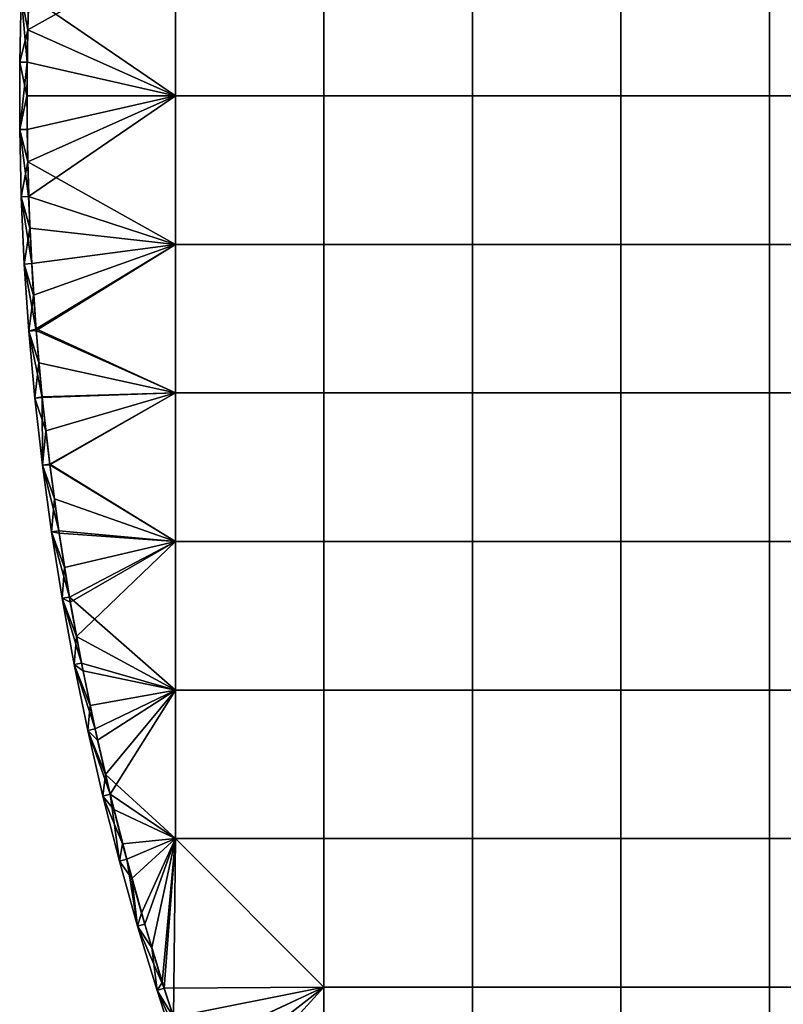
# Model space of a CAD drawing. Header units: millimetres. Extents: x -400 to 400, y -400 to 400.
# Tile 6 of 127: x -400 to -297, y -122 to 10. Entities that reach past the tile are written whole.
import ezdxf

# ---------------------------------------------------------------- set-up
doc = ezdxf.new("R2010")
doc.units = ezdxf.units.MM
doc.header["$MEASUREMENT"] = 0
doc.layers.add('Predefinito', color=7, linetype='Continuous')

msp = doc.modelspace()

# ---------------------------------------------------------------- meshes
at = {"layer": 'Predefinito'}
mesh = msp.add_polyface(dxfattribs=at)
corners = [(-279.3, 99.75, 722.01), (-279.3, 119.7, 722.01), (-299.25, 119.7, 722.01), (-299.25, 99.75, 722.01), (-259.35, 99.75, 722.01), (-259.35, 119.7, 722.01), (-239.4, 99.75, 722.01), (-239.4, 119.7, 722.01), (-279.3, 79.8, 722.01), (-299.25, 79.8, 722.01), (-259.35, 79.8, 722.01), (-239.4, 79.8, 722.01), (-279.3, 59.85, 722.01), (-299.25, 59.85, 722.01), (-259.35, 59.85, 722.01), (-239.4, 59.85, 722.01), (-279.3, 39.9, 722.01), (-299.25, 39.9, 722.01), (-259.35, 39.9, 722.01), (-239.4, 39.9, 722.01), (-299.25, 19.95, 722.01), (-319.2, 39.9, 722.01), (-319.2, 19.95, 722.01), (-279.3, 19.95, 722.01), (-259.35, 19.95, 722.01), (-239.4, 19.95, 722.01), (-299.25, 0, 722.01), (-319.2, 0, 722.01), (-279.3, 0, 722.01), (-259.35, 0, 722.01), (-239.4, 0, 722.01), (-299.25, 79.8, 710.01), (-319.2, 79.8, 710.01), (-319.2, 99.75, 710.01), (-299.25, 99.75, 710.01), (-279.3, 79.8, 710.01), (-279.3, 99.75, 710.01), (-259.35, 79.8, 710.01), (-259.35, 99.75, 710.01), (-239.4, 79.8, 710.01), (-239.4, 99.75, 710.01), (-299.25, 59.85, 710.01), (-319.2, 59.85, 710.01), (-279.3, 59.85, 710.01), (-259.35, 59.85, 710.01), (-239.4, 59.85, 710.01), (-299.25, 39.9, 710.01), (-319.2, 39.9, 710.01), (-279.3, 39.9, 710.01), (-259.35, 39.9, 710.01), (-239.4, 39.9, 710.01), (-299.25, 19.95, 710.01), (-319.2, 19.95, 710.01), (-279.3, 19.95, 710.01), (-259.35, 19.95, 710.01), (-239.4, 19.95, 710.01), (-299.25, 0, 710.01), (-319.2, 0, 710.01), (-279.3, 0, 710.01), (-259.35, 0, 710.01)]
mesh.append_faces([[corners[k] for k in face] for face in [(0, 1, 2, 3), (4, 5, 1, 0), (6, 7, 5, 4), (8, 0, 3, 9), (10, 4, 0, 8), (11, 6, 4, 10), (12, 8, 9, 13), (14, 10, 8, 12), (15, 11, 10, 14), (16, 12, 13, 17), (18, 14, 12, 16), (19, 15, 14, 18), (20, 17, 21, 22), (23, 16, 17, 20), (24, 18, 16, 23), (25, 19, 18, 24), (26, 20, 22, 27), (28, 23, 20, 26), (29, 24, 23, 28), (30, 25, 24, 29), (31, 32, 33, 34), (35, 31, 34, 36), (37, 35, 36, 38), (39, 37, 38, 40), (41, 42, 32, 31), (43, 41, 31, 35), (44, 43, 35, 37), (45, 44, 37, 39), (46, 47, 42, 41), (48, 46, 41, 43), (49, 48, 43, 44), (50, 49, 44, 45), (51, 52, 47, 46), (53, 51, 46, 48), (54, 53, 48, 49), (55, 54, 49, 50), (56, 57, 52, 51), (58, 56, 51, 53), (59, 58, 53, 54)]])
mesh = msp.add_polyface(dxfattribs=at)
corners = [(-359.1, 39.9, 722.01), (-359.1, 59.85, 722.01), (-379.05, 59.85, 722.01), (-379.05, 39.9, 722.01), (-339.15, 39.9, 722.01), (-339.15, 59.85, 722.01), (-319.2, 39.9, 722.01), (-319.2, 59.85, 722.01), (-299.25, 39.9, 722.01), (-299.25, 59.85, 722.01), (-359.1, 19.95, 722.01), (-379.05, 19.95, 722.01), (-339.15, 19.95, 722.01), (-319.2, 19.95, 722.01), (-359.1, 0, 722.01), (-379.05, 0, 722.01), (-339.15, 0, 722.01), (-319.2, 0, 722.01), (-395.91, 49.55, 722.01), (-396.46, 44.97, 722.01), (-396.95, 40.41, 722.01), (-397.39, 35.85, 722.01), (-397.77, 31.31, 722.01), (-398.1, 26.79, 722.01), (-398.6, 17.79, 722.01), (-398.9, 8.86, 722.01), (-399, 0, 722.01), (-359.1, 39.9, 710.01), (-379.05, 39.9, 710.01), (-379.05, 59.85, 710.01), (-359.1, 59.85, 710.01), (-339.15, 39.9, 710.01), (-339.15, 59.85, 710.01), (-319.2, 39.9, 710.01), (-319.2, 59.85, 710.01), (-359.1, 19.95, 710.01), (-379.05, 19.95, 710.01), (-339.15, 19.95, 710.01), (-319.2, 19.95, 710.01), (-359.1, 0, 710.01), (-379.05, 0, 710.01), (-339.15, 0, 710.01), (-319.2, 0, 710.01), (-395.92, 49.47, 710.01), (-396.94, 40.51, 710.01), (-397.75, 31.53, 710.01), (-398.36, 22.53, 710.01), (-398.77, 13.52, 710.01), (-398.97, 4.51, 710.01), (-395.69, 58.55, 721.01), (-396.91, 49.6, 721.01), (-395.31, 54.14, 722.01)]
mesh.append_faces([[corners[k] for k in face] for face in [(0, 1, 2, 3), (4, 5, 1, 0), (6, 7, 5, 4), (8, 9, 7, 6), (10, 0, 3, 11), (12, 4, 0, 10), (13, 6, 4, 12), (14, 10, 11, 15), (16, 12, 10, 14), (17, 13, 12, 16), (18, 19, 3, 3), (19, 20, 3, 3), (20, 21, 3, 3), (21, 22, 3, 3), (22, 23, 11, 11), (23, 24, 11, 11), (24, 25, 11, 11), (25, 26, 15, 15), (3, 2, 18, 18), (11, 3, 22, 22), (15, 11, 25, 25), (27, 28, 29, 30), (31, 27, 30, 32), (33, 31, 32, 34), (35, 36, 28, 27), (37, 35, 27, 31), (38, 37, 31, 33), (39, 40, 36, 35), (41, 39, 35, 37), (42, 41, 37, 38), (43, 28, 44, 44), (44, 28, 45, 45), (45, 36, 46, 46), (46, 36, 47, 47), (47, 40, 48, 48), (28, 43, 29, 29), (36, 45, 28, 28), (40, 47, 36, 36), (49, 50, 51, 51)]])
mesh = msp.add_polyface(dxfattribs=at)
corners = [(-399.97, -4.52, 721.01), (-399.97, 4.52, 721.01), (-399.97, 4.52, 711.01), (-399.77, 13.56, 721.01), (-399.77, 13.56, 711.01), (-399.36, 22.59, 721.01), (-399.36, 22.59, 711.01), (-398.75, 31.61, 721.01), (-398.75, 31.61, 711.01), (-397.93, 40.61, 721.01), (-397.93, 40.61, 711.01), (-396.91, 49.6, 721.01), (-396.91, 49.6, 711.01), (-395.69, 58.55, 711.01), (-399.97, -4.52, 711.01), (-399.97, 4.52, 711.01), (-398.97, 4.51, 710.01), (-399.77, 13.56, 711.01), (-399.36, 22.59, 711.01), (-398.77, 13.52, 710.01), (-398.75, 31.61, 711.01), (-398.36, 22.53, 710.01), (-397.93, 40.61, 711.01), (-396.94, 40.51, 710.01), (-396.91, 49.6, 711.01), (-395.69, 58.55, 711.01), (-395.92, 49.47, 710.01), (-397.75, 31.53, 710.01), (-396.91, 49.6, 721.01), (-397.93, 40.61, 721.01), (-396.46, 44.97, 722.01), (-398.75, 31.61, 721.01), (-397.39, 35.85, 722.01), (-399.36, 22.59, 721.01), (-398.1, 26.79, 722.01), (-399.77, 13.56, 721.01), (-398.6, 17.79, 722.01), (-399.97, 4.52, 721.01), (-398.9, 8.86, 722.01), (-399.97, -4.52, 721.01), (-399, 0, 722.01), (-397.77, 31.31, 722.01), (-396.95, 40.41, 722.01), (-395.91, 49.55, 722.01), (-395.31, 54.14, 722.01)]
mesh.append_faces([[corners[k] for k in face] for face in [(0, 1, 2, 2), (1, 3, 4, 4), (3, 5, 6, 6), (5, 7, 8, 8), (7, 9, 10, 10), (9, 11, 12, 12), (13, 12, 11, 11), (12, 10, 9, 9), (10, 8, 7, 7), (8, 6, 5, 5), (6, 4, 3, 3), (4, 2, 1, 1), (14, 15, 16, 16), (15, 17, 16, 16), (17, 18, 19, 19), (18, 20, 21, 21), (20, 22, 23, 23), (22, 24, 23, 23), (24, 25, 26, 26), (26, 23, 24, 24), (23, 27, 20, 20), (27, 21, 20, 20), (21, 19, 18, 18), (19, 16, 17, 17), (28, 29, 30, 30), (29, 31, 32, 32), (31, 33, 34, 34), (33, 35, 36, 36), (35, 37, 38, 38), (37, 39, 40, 40), (40, 38, 37, 37), (38, 36, 35, 35), (36, 34, 33, 33), (34, 41, 31, 31), (41, 32, 31, 31), (32, 42, 29, 29), (42, 30, 29, 29), (30, 43, 28, 28), (43, 44, 28, 28)]])
mesh = msp.add_polyface(dxfattribs=at)
corners = [(-395.69, -58.55, 721.01), (-396.91, -49.6, 721.01), (-396.91, -49.6, 711.01), (-397.93, -40.61, 721.01), (-397.93, -40.61, 711.01), (-398.75, -31.61, 721.01), (-398.75, -31.61, 711.01), (-399.36, -22.59, 721.01), (-399.36, -22.59, 711.01), (-399.77, -13.56, 721.01), (-399.77, -13.56, 711.01), (-399.97, -4.52, 721.01), (-399.97, -4.52, 711.01), (-399.97, 4.52, 711.01), (-398.97, 4.51, 710.01), (-379.05, 0, 710.01), (-398.97, -4.51, 710.01), (-396.91, -49.6, 711.01), (-397.93, -40.61, 711.01), (-396.94, -40.51, 710.01), (-398.75, -31.61, 711.01), (-399.36, -22.59, 711.01), (-397.75, -31.53, 710.01), (-399.77, -13.56, 711.01), (-398.36, -22.53, 710.01), (-399.97, -4.52, 711.01), (-398.77, -13.52, 710.01), (-398.97, 4.51, 710.01), (-398.97, -4.51, 710.01), (-395.92, -49.47, 710.01), (-394.7, -58.41, 710.01), (-399.97, -4.52, 721.01), (-399.77, -13.56, 721.01), (-398.9, -8.86, 722.01), (-399.36, -22.59, 721.01), (-398.6, -17.79, 722.01), (-398.75, -31.61, 721.01), (-398.1, -26.79, 722.01), (-397.93, -40.61, 721.01), (-397.39, -35.85, 722.01), (-396.91, -49.6, 721.01), (-396.46, -44.97, 722.01), (-395.31, -54.14, 722.01), (-395.91, -49.55, 722.01), (-396.95, -40.41, 722.01), (-397.77, -31.31, 722.01), (-399, 0, 722.01)]
mesh.append_faces([[corners[k] for k in face] for face in [(0, 1, 2, 2), (1, 3, 4, 4), (3, 5, 6, 6), (5, 7, 8, 8), (7, 9, 10, 10), (9, 11, 12, 12), (13, 12, 11, 11), (12, 10, 9, 9), (10, 8, 7, 7), (8, 6, 5, 5), (6, 4, 3, 3), (4, 2, 1, 1), (14, 15, 16, 16), (17, 18, 19, 19), (18, 20, 19, 19), (20, 21, 22, 22), (21, 23, 24, 24), (23, 25, 26, 26), (27, 28, 25, 25), (28, 26, 25, 25), (26, 24, 23, 23), (24, 22, 21, 21), (22, 19, 20, 20), (19, 29, 17, 17), (29, 30, 17, 17), (31, 32, 33, 33), (32, 34, 35, 35), (34, 36, 37, 37), (36, 38, 39, 39), (38, 40, 41, 41), (42, 43, 40, 40), (43, 41, 40, 40), (41, 44, 38, 38), (44, 39, 38, 38), (39, 45, 36, 36), (45, 37, 36, 36), (37, 35, 34, 34), (35, 33, 32, 32), (33, 46, 31, 31)]])
mesh = msp.add_polyface(dxfattribs=at)
corners = [(-359.1, -19.95, 722.01), (-359.1, 0, 722.01), (-379.05, 0, 722.01), (-379.05, -19.95, 722.01), (-339.15, -19.95, 722.01), (-339.15, 0, 722.01), (-319.2, -19.95, 722.01), (-319.2, 0, 722.01), (-299.25, -19.95, 722.01), (-299.25, 0, 722.01), (-359.1, -39.9, 722.01), (-379.05, -39.9, 722.01), (-339.15, -39.9, 722.01), (-319.2, -39.9, 722.01), (-299.25, -39.9, 722.01), (-359.1, -59.85, 722.01), (-379.05, -59.85, 722.01), (-339.15, -59.85, 722.01), (-319.2, -59.85, 722.01), (-299.25, -59.85, 722.01), (-399, 0, 722.01), (-398.9, -8.86, 722.01), (-398.6, -17.79, 722.01), (-398.1, -26.79, 722.01), (-397.77, -31.31, 722.01), (-397.39, -35.85, 722.01), (-396.95, -40.41, 722.01), (-396.46, -44.97, 722.01), (-395.91, -49.55, 722.01), (-359.1, -19.95, 710.01), (-379.05, -19.95, 710.01), (-379.05, 0, 710.01), (-359.1, 0, 710.01), (-339.15, -19.95, 710.01), (-339.15, 0, 710.01), (-319.2, -19.95, 710.01), (-319.2, 0, 710.01), (-359.1, -39.9, 710.01), (-379.05, -39.9, 710.01), (-339.15, -39.9, 710.01), (-319.2, -39.9, 710.01), (-359.1, -59.85, 710.01), (-379.05, -59.85, 710.01), (-339.15, -59.85, 710.01), (-319.2, -59.85, 710.01), (-398.97, -4.51, 710.01), (-398.77, -13.52, 710.01), (-398.36, -22.53, 710.01), (-397.75, -31.53, 710.01), (-396.94, -40.51, 710.01), (-395.92, -49.47, 710.01)]
mesh.append_faces([[corners[k] for k in face] for face in [(0, 1, 2, 3), (4, 5, 1, 0), (6, 7, 5, 4), (8, 9, 7, 6), (10, 0, 3, 11), (12, 4, 0, 10), (13, 6, 4, 12), (14, 8, 6, 13), (15, 10, 11, 16), (17, 12, 10, 15), (18, 13, 12, 17), (19, 14, 13, 18), (20, 21, 2, 2), (21, 22, 3, 3), (22, 23, 3, 3), (23, 24, 3, 3), (24, 25, 11, 11), (25, 26, 11, 11), (26, 27, 11, 11), (27, 28, 11, 11), (3, 2, 21, 21), (11, 3, 24, 24), (16, 11, 28, 28), (29, 30, 31, 32), (33, 29, 32, 34), (35, 33, 34, 36), (37, 38, 30, 29), (39, 37, 29, 33), (40, 39, 33, 35), (41, 42, 38, 37), (43, 41, 37, 39), (44, 43, 39, 40), (45, 31, 46, 46), (46, 30, 47, 47), (47, 30, 48, 48), (48, 38, 49, 49), (49, 38, 50, 50), (30, 46, 31, 31), (38, 48, 30, 30), (42, 50, 38, 38)]])
mesh = msp.add_polyface(dxfattribs=at)
corners = [(-279.3, -19.95, 722.01), (-279.3, 0, 722.01), (-299.25, 0, 722.01), (-299.25, -19.95, 722.01), (-259.35, -19.95, 722.01), (-259.35, 0, 722.01), (-239.4, -19.95, 722.01), (-239.4, 0, 722.01), (-219.45, -19.95, 722.01), (-219.45, 0, 722.01), (-279.3, -39.9, 722.01), (-299.25, -39.9, 722.01), (-259.35, -39.9, 722.01), (-239.4, -39.9, 722.01), (-219.45, -39.9, 722.01), (-279.3, -59.85, 722.01), (-299.25, -59.85, 722.01), (-259.35, -59.85, 722.01), (-239.4, -59.85, 722.01), (-219.45, -59.85, 722.01), (-279.3, -79.8, 722.01), (-299.25, -79.8, 722.01), (-259.35, -79.8, 722.01), (-239.4, -79.8, 722.01), (-219.45, -79.8, 722.01), (-279.3, -99.75, 722.01), (-299.25, -99.75, 722.01), (-259.35, -99.75, 722.01), (-239.4, -99.75, 722.01), (-299.25, -19.95, 710.01), (-319.2, -19.95, 710.01), (-319.2, 0, 710.01), (-299.25, 0, 710.01), (-279.3, -19.95, 710.01), (-279.3, 0, 710.01), (-259.35, -19.95, 710.01), (-259.35, 0, 710.01), (-239.4, -19.95, 710.01), (-239.4, 0, 710.01), (-299.25, -39.9, 710.01), (-319.2, -39.9, 710.01), (-279.3, -39.9, 710.01), (-259.35, -39.9, 710.01), (-239.4, -39.9, 710.01), (-299.25, -59.85, 710.01), (-319.2, -59.85, 710.01), (-279.3, -59.85, 710.01), (-259.35, -59.85, 710.01), (-239.4, -59.85, 710.01), (-299.25, -79.8, 710.01), (-319.2, -79.8, 710.01), (-279.3, -79.8, 710.01), (-259.35, -79.8, 710.01), (-239.4, -79.8, 710.01), (-299.25, -99.75, 710.01), (-319.2, -99.75, 710.01), (-279.3, -99.75, 710.01), (-259.35, -99.75, 710.01), (-239.4, -99.75, 710.01)]
mesh.append_faces([[corners[k] for k in face] for face in [(0, 1, 2, 3), (4, 5, 1, 0), (6, 7, 5, 4), (8, 9, 7, 6), (10, 0, 3, 11), (12, 4, 0, 10), (13, 6, 4, 12), (14, 8, 6, 13), (15, 10, 11, 16), (17, 12, 10, 15), (18, 13, 12, 17), (19, 14, 13, 18), (20, 15, 16, 21), (22, 17, 15, 20), (23, 18, 17, 22), (24, 19, 18, 23), (25, 20, 21, 26), (27, 22, 20, 25), (28, 23, 22, 27), (29, 30, 31, 32), (33, 29, 32, 34), (35, 33, 34, 36), (37, 35, 36, 38), (39, 40, 30, 29), (41, 39, 29, 33), (42, 41, 33, 35), (43, 42, 35, 37), (44, 45, 40, 39), (46, 44, 39, 41), (47, 46, 41, 42), (48, 47, 42, 43), (49, 50, 45, 44), (51, 49, 44, 46), (52, 51, 46, 47), (53, 52, 47, 48), (54, 55, 50, 49), (56, 54, 49, 51), (57, 56, 51, 52), (58, 57, 52, 53)]])
mesh = msp.add_polyface(dxfattribs=at)
corners = [(-386.56, -102.8, 721.01), (-388.79, -94.04, 721.01), (-388.79, -94.04, 711.01), (-390.82, -85.23, 721.01), (-390.82, -85.23, 711.01), (-392.64, -76.37, 721.01), (-392.64, -76.37, 711.01), (-394.27, -67.48, 721.01), (-394.27, -67.48, 711.01), (-395.69, -58.55, 721.01), (-395.69, -58.55, 711.01), (-396.91, -49.6, 711.01), (-395.92, -49.47, 710.01), (-379.05, -59.85, 710.01), (-394.7, -58.41, 710.01), (-393.28, -67.31, 710.01), (-379.05, -79.8, 710.01), (-391.66, -76.18, 710.01), (-389.84, -85.01, 710.01), (-386.56, -102.8, 711.01), (-388.79, -94.04, 711.01), (-387.82, -93.8, 710.01), (-390.82, -85.23, 711.01), (-392.64, -76.37, 711.01), (-389.84, -85.01, 710.01), (-394.27, -67.48, 711.01), (-391.66, -76.18, 710.01), (-395.69, -58.55, 711.01), (-393.28, -67.31, 710.01), (-396.91, -49.6, 711.01), (-394.7, -58.41, 710.01), (-396.91, -49.6, 721.01), (-395.69, -58.55, 721.01), (-395.31, -54.14, 722.01), (-394.27, -67.48, 721.01), (-393.94, -63.36, 722.01), (-392.64, -76.37, 721.01), (-392.34, -72.6, 722.01), (-390.82, -85.23, 721.01), (-390.51, -81.88, 722.01), (-388.79, -94.04, 721.01), (-388.44, -91.17, 722.01), (-386.14, -100.48, 722.01), (-387.32, -95.83, 722.01), (-389.51, -86.52, 722.01), (-391.45, -77.24, 722.01), (-393.17, -67.98, 722.01), (-394.65, -58.74, 722.01)]
mesh.append_faces([[corners[k] for k in face] for face in [(0, 1, 2, 2), (1, 3, 4, 4), (3, 5, 6, 6), (5, 7, 8, 8), (7, 9, 10, 10), (11, 10, 9, 9), (10, 8, 7, 7), (8, 6, 5, 5), (6, 4, 3, 3), (4, 2, 1, 1), (12, 13, 14, 14), (14, 13, 15, 15), (15, 16, 17, 17), (17, 16, 18, 18), (19, 20, 21, 21), (20, 22, 21, 21), (22, 23, 24, 24), (23, 25, 26, 26), (25, 27, 28, 28), (27, 29, 30, 30), (30, 28, 27, 27), (28, 26, 25, 25), (26, 24, 23, 23), (24, 21, 22, 22), (31, 32, 33, 33), (32, 34, 35, 35), (34, 36, 37, 37), (36, 38, 39, 39), (38, 40, 41, 41), (42, 43, 40, 40), (43, 41, 40, 40), (41, 44, 38, 38), (44, 39, 38, 38), (39, 45, 36, 36), (45, 37, 36, 36), (37, 46, 34, 34), (46, 35, 34, 34), (35, 47, 32, 32), (47, 33, 32, 32)]])
mesh = msp.add_polyface(dxfattribs=at)
corners = [(-384.14, -111.51, 721.01), (-386.56, -102.8, 721.01), (-386.56, -102.8, 711.01), (-388.79, -94.04, 711.01), (-359.1, -79.8, 722.01), (-359.1, -59.85, 722.01), (-379.05, -59.85, 722.01), (-379.05, -79.8, 722.01), (-339.15, -79.8, 722.01), (-339.15, -59.85, 722.01), (-319.2, -79.8, 722.01), (-319.2, -59.85, 722.01), (-299.25, -79.8, 722.01), (-299.25, -59.85, 722.01), (-359.1, -99.75, 722.01), (-379.05, -99.75, 722.01), (-339.15, -99.75, 722.01), (-319.2, -99.75, 722.01), (-299.25, -99.75, 722.01), (-395.91, -49.55, 722.01), (-395.31, -54.14, 722.01), (-394.65, -58.74, 722.01), (-393.94, -63.36, 722.01), (-393.17, -67.98, 722.01), (-392.34, -72.6, 722.01), (-391.45, -77.24, 722.01), (-390.51, -81.88, 722.01), (-389.51, -86.52, 722.01), (-388.44, -91.17, 722.01), (-387.32, -95.83, 722.01), (-386.14, -100.48, 722.01), (-384.9, -105.13, 722.01), (-383.6, -109.79, 722.01), (-359.1, -79.8, 710.01), (-379.05, -79.8, 710.01), (-379.05, -59.85, 710.01), (-359.1, -59.85, 710.01), (-339.15, -79.8, 710.01), (-339.15, -59.85, 710.01), (-319.2, -79.8, 710.01), (-319.2, -59.85, 710.01), (-359.1, -99.75, 710.01), (-379.05, -99.75, 710.01), (-339.15, -99.75, 710.01), (-319.2, -99.75, 710.01), (-389.84, -85.01, 710.01), (-387.82, -93.8, 710.01), (-385.6, -102.54, 710.01), (-393.28, -67.31, 710.01), (-359.1, -119.7, 710.01), (-384.14, -111.51, 711.01), (-386.56, -102.8, 711.01), (-385.6, -102.54, 710.01), (-387.82, -93.8, 710.01), (-388.79, -94.04, 721.01), (-386.56, -102.8, 721.01), (-386.14, -100.48, 722.01), (-384.9, -105.13, 722.01)]
mesh.append_faces([[corners[k] for k in face] for face in [(0, 1, 2, 2), (3, 2, 1, 1), (4, 5, 6, 7), (8, 9, 5, 4), (10, 11, 9, 8), (12, 13, 11, 10), (14, 4, 7, 15), (16, 8, 4, 14), (17, 10, 8, 16), (18, 12, 10, 17), (19, 20, 6, 6), (20, 21, 6, 6), (21, 22, 6, 6), (22, 23, 6, 6), (23, 24, 6, 6), (24, 25, 7, 7), (25, 26, 7, 7), (26, 27, 7, 7), (27, 28, 7, 7), (28, 29, 15, 15), (29, 30, 15, 15), (30, 31, 15, 15), (31, 32, 15, 15), (7, 6, 24, 24), (15, 7, 28, 28), (33, 34, 35, 36), (37, 33, 36, 38), (39, 37, 38, 40), (41, 42, 34, 33), (43, 41, 33, 37), (44, 43, 37, 39), (45, 34, 46, 46), (46, 42, 47, 47), (34, 48, 35, 35), (42, 46, 34, 34), (41, 49, 42, 42), (50, 51, 52, 52), (53, 52, 51, 51), (54, 55, 56, 56), (57, 56, 55, 55)]])
mesh = msp.add_polyface(dxfattribs=at)
corners = [(-372.51, -145.74, 721.01), (-375.7, -137.28, 721.01), (-375.7, -137.28, 711.01), (-378.71, -128.75, 721.01), (-378.71, -128.75, 711.01), (-381.52, -120.16, 721.01), (-381.52, -120.16, 711.01), (-384.14, -111.51, 721.01), (-384.14, -111.51, 711.01), (-386.56, -102.8, 711.01), (-372.51, -145.74, 711.01), (-383.6, -109.79, 722.01), (-382.24, -114.44, 722.01), (-379.05, -99.75, 722.01), (-380.81, -119.09, 722.01), (-379.33, -123.74, 722.01), (-385.6, -102.54, 710.01), (-379.05, -99.75, 710.01), (-383.18, -111.23, 710.01), (-380.57, -119.86, 710.01), (-359.1, -119.7, 710.01), (-377.76, -128.43, 710.01), (-372.51, -145.74, 711.01), (-375.7, -137.28, 711.01), (-374.77, -136.94, 710.01), (-378.71, -128.75, 711.01), (-381.52, -120.16, 711.01), (-377.76, -128.43, 710.01), (-384.14, -111.51, 711.01), (-380.57, -119.86, 710.01), (-385.6, -102.54, 710.01), (-383.18, -111.23, 710.01), (-371.58, -145.37, 710.01), (-386.56, -102.8, 721.01), (-384.14, -111.51, 721.01), (-384.9, -105.13, 722.01), (-381.52, -120.16, 721.01), (-382.24, -114.44, 722.01), (-378.71, -128.75, 721.01), (-379.33, -123.74, 722.01), (-375.7, -137.28, 721.01), (-376.18, -133.01, 722.01), (-372.51, -145.74, 721.01), (-372.78, -142.26, 722.01), (-370.99, -146.87, 722.01), (-374.51, -137.64, 722.01), (-377.78, -128.38, 722.01), (-380.81, -119.09, 722.01), (-383.6, -109.79, 722.01)]
mesh.append_faces([[corners[k] for k in face] for face in [(0, 1, 2, 2), (1, 3, 4, 4), (3, 5, 6, 6), (5, 7, 8, 8), (9, 8, 7, 7), (8, 6, 5, 5), (6, 4, 3, 3), (4, 2, 1, 1), (2, 10, 0, 0), (11, 12, 13, 13), (12, 14, 13, 13), (14, 15, 13, 13), (16, 17, 18, 18), (18, 17, 19, 19), (19, 20, 21, 21), (17, 20, 19, 19), (22, 23, 24, 24), (23, 25, 24, 24), (25, 26, 27, 27), (26, 28, 29, 29), (30, 31, 28, 28), (31, 29, 28, 28), (29, 27, 26, 26), (27, 24, 25, 25), (24, 32, 22, 22), (33, 34, 35, 35), (34, 36, 37, 37), (36, 38, 39, 39), (38, 40, 41, 41), (40, 42, 43, 43), (44, 43, 42, 42), (43, 45, 40, 40), (45, 41, 40, 40), (41, 46, 38, 38), (46, 39, 38, 38), (39, 47, 36, 36), (47, 37, 36, 36), (37, 48, 34, 34), (48, 35, 34, 34)]])
mesh = msp.add_polyface(dxfattribs=at)
corners = [(-365.54, -162.42, 721.01), (-369.12, -154.12, 721.01), (-369.12, -154.12, 711.01), (-372.51, -145.74, 721.01), (-372.51, -145.74, 711.01), (-339.15, -119.7, 722.01), (-339.15, -99.75, 722.01), (-359.1, -99.75, 722.01), (-359.1, -119.7, 722.01), (-319.2, -119.7, 722.01), (-319.2, -99.75, 722.01), (-299.25, -119.7, 722.01), (-299.25, -99.75, 722.01), (-339.15, -139.65, 722.01), (-359.1, -139.65, 722.01), (-319.2, -139.65, 722.01), (-299.25, -139.65, 722.01), (-339.15, -159.6, 722.01), (-359.1, -159.6, 722.01), (-319.2, -159.6, 722.01), (-299.25, -159.6, 722.01), (-379.33, -123.74, 722.01), (-377.78, -128.38, 722.01), (-376.18, -133.01, 722.01), (-374.51, -137.64, 722.01), (-372.78, -142.26, 722.01), (-370.99, -146.87, 722.01), (-369.13, -151.47, 722.01), (-367.22, -156.06, 722.01), (-379.05, -99.75, 722.01), (-339.15, -119.7, 710.01), (-359.1, -119.7, 710.01), (-359.1, -99.75, 710.01), (-339.15, -99.75, 710.01), (-319.2, -119.7, 710.01), (-319.2, -99.75, 710.01), (-339.15, -139.65, 710.01), (-359.1, -139.65, 710.01), (-319.2, -139.65, 710.01), (-339.15, -159.6, 710.01), (-359.1, -159.6, 710.01), (-319.2, -159.6, 710.01), (-377.76, -128.43, 710.01), (-374.77, -136.94, 710.01), (-371.58, -145.37, 710.01), (-368.2, -153.73, 710.01), (-365.54, -162.42, 711.01), (-369.12, -154.12, 711.01), (-368.2, -153.73, 710.01), (-372.51, -145.74, 711.01), (-371.58, -145.37, 710.01), (-372.51, -145.74, 721.01), (-369.12, -154.12, 721.01), (-369.13, -151.47, 722.01), (-367.22, -156.06, 722.01), (-370.99, -146.87, 722.01)]
mesh.append_faces([[corners[k] for k in face] for face in [(0, 1, 2, 2), (1, 3, 4, 4), (4, 2, 1, 1), (5, 6, 7, 8), (9, 10, 6, 5), (11, 12, 10, 9), (13, 5, 8, 14), (15, 9, 5, 13), (16, 11, 9, 15), (17, 13, 14, 18), (19, 15, 13, 17), (20, 16, 15, 19), (21, 22, 8, 8), (22, 23, 8, 8), (23, 24, 14, 14), (24, 25, 14, 14), (25, 26, 14, 14), (26, 27, 14, 14), (27, 28, 18, 18), (7, 29, 8, 8), (14, 8, 23, 23), (18, 14, 27, 27), (29, 21, 8, 8), (30, 31, 32, 33), (34, 30, 33, 35), (36, 37, 31, 30), (38, 36, 30, 34), (39, 40, 37, 36), (41, 39, 36, 38), (42, 31, 43, 43), (43, 37, 44, 44), (44, 37, 45, 45), (37, 43, 31, 31), (40, 45, 37, 37), (46, 47, 48, 48), (47, 49, 48, 48), (50, 48, 49, 49), (51, 52, 53, 53), (54, 53, 52, 52), (53, 55, 51, 51)]])
mesh = msp.add_polyface(dxfattribs=at)
corners = [(-279.3, -119.7, 722.01), (-279.3, -99.75, 722.01), (-299.25, -99.75, 722.01), (-299.25, -119.7, 722.01), (-259.35, -119.7, 722.01), (-259.35, -99.75, 722.01), (-239.4, -119.7, 722.01), (-239.4, -99.75, 722.01), (-279.3, -139.65, 722.01), (-299.25, -139.65, 722.01), (-259.35, -139.65, 722.01), (-239.4, -139.65, 722.01), (-279.3, -159.6, 722.01), (-299.25, -159.6, 722.01), (-259.35, -159.6, 722.01), (-239.4, -159.6, 722.01), (-279.3, -179.55, 722.01), (-299.25, -179.55, 722.01), (-259.35, -179.55, 722.01), (-239.4, -179.55, 722.01), (-299.25, -199.5, 722.01), (-319.2, -179.55, 722.01), (-319.2, -199.5, 722.01), (-279.3, -199.5, 722.01), (-259.35, -199.5, 722.01), (-239.4, -199.5, 722.01), (-299.25, -119.7, 710.01), (-319.2, -119.7, 710.01), (-319.2, -99.75, 710.01), (-299.25, -99.75, 710.01), (-279.3, -119.7, 710.01), (-279.3, -99.75, 710.01), (-259.35, -119.7, 710.01), (-259.35, -99.75, 710.01), (-239.4, -119.7, 710.01), (-239.4, -99.75, 710.01), (-299.25, -139.65, 710.01), (-319.2, -139.65, 710.01), (-279.3, -139.65, 710.01), (-259.35, -139.65, 710.01), (-239.4, -139.65, 710.01), (-299.25, -159.6, 710.01), (-319.2, -159.6, 710.01), (-279.3, -159.6, 710.01), (-259.35, -159.6, 710.01), (-239.4, -159.6, 710.01), (-299.25, -179.55, 710.01), (-319.2, -179.55, 710.01), (-279.3, -179.55, 710.01), (-259.35, -179.55, 710.01), (-239.4, -179.55, 710.01), (-299.25, -199.5, 710.01), (-319.2, -199.5, 710.01), (-279.3, -199.5, 710.01), (-259.35, -199.5, 710.01), (-239.4, -199.5, 710.01), (-299.25, -219.45, 710.01), (-319.2, -219.45, 710.01), (-279.3, -219.45, 710.01), (-259.35, -219.45, 710.01)]
mesh.append_faces([[corners[k] for k in face] for face in [(0, 1, 2, 3), (4, 5, 1, 0), (6, 7, 5, 4), (8, 0, 3, 9), (10, 4, 0, 8), (11, 6, 4, 10), (12, 8, 9, 13), (14, 10, 8, 12), (15, 11, 10, 14), (16, 12, 13, 17), (18, 14, 12, 16), (19, 15, 14, 18), (20, 17, 21, 22), (23, 16, 17, 20), (24, 18, 16, 23), (25, 19, 18, 24), (26, 27, 28, 29), (30, 26, 29, 31), (32, 30, 31, 33), (34, 32, 33, 35), (36, 37, 27, 26), (38, 36, 26, 30), (39, 38, 30, 32), (40, 39, 32, 34), (41, 42, 37, 36), (43, 41, 36, 38), (44, 43, 38, 39), (45, 44, 39, 40), (46, 47, 42, 41), (48, 46, 41, 43), (49, 48, 43, 44), (50, 49, 44, 45), (51, 52, 47, 46), (53, 51, 46, 48), (54, 53, 48, 49), (55, 54, 49, 50), (56, 57, 52, 51), (58, 56, 51, 53), (59, 58, 53, 54)]])

doc.saveas('drawing.dxf')
